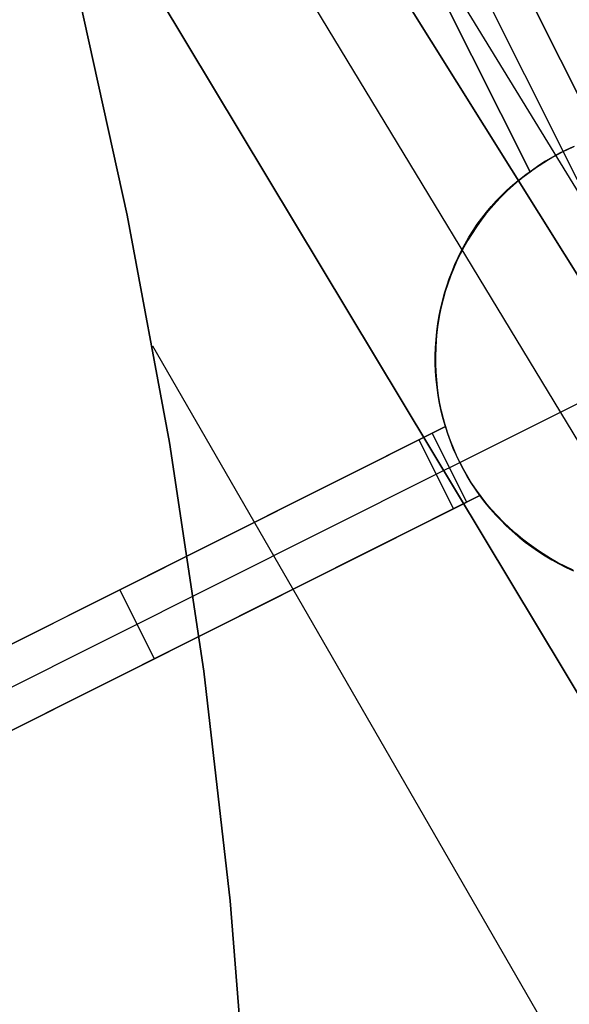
# Model space of a CAD drawing. Header units: millimetres. Extents: x 10871 to 12032, y -2698 to -1680.
# Tile 171 of 183: x 11535 to 11542, y -2040 to -2027. Entities that reach past the tile are written whole.
import ezdxf

# ---------------------------------------------------------------- set-up
doc = ezdxf.new("R2010")
doc.units = ezdxf.units.MM
doc.layers.add('1', color=7, linetype='Continuous')
doc.layers.add('color', color=7, linetype='Continuous')

msp = doc.modelspace()

# ---------------------------------------------------------------- linework, layer by layer
at = {"layer": '1', "color": 7, "true_color": 0xffffff}
for p, q in [((11495.822, -1953.395, 59.791), (11557.004, -2053.499, 59.902)), ((11494.581, -1954.116, 65.998), (11556.74, -2053.654, 65.998)), ((11556.74, -2053.654, 65.998), (11494.581, -1954.116, 65.998)), ((11532.924, -2017.197, 59.894), (11555.474, -2054.401, 59.907)), ((11553.944, -2055.304, 59.909), (11535.228, -2024.167, 59.909)), ((11535.228, -2024.167, 59.909), (11553.944, -2055.304, 59.909)), ((11535.975, -2027.066, 59.909), (11536.621, -2029.988, 59.909)), ((11536.621, -2029.988, 59.909), (11535.975, -2027.066, 59.909)), ((11536.621, -2029.988, 59.909), (11537.166, -2032.931, 59.909)), ((11537.166, -2032.931, 59.909), (11536.621, -2029.988, 59.909)), ((11536.947, -2031.679, 59.909), (11551.44, -2056.782, 59.909)), ((11537.166, -2032.931, 59.909), (11537.61, -2035.892, 59.909)), ((11537.61, -2035.892, 59.909), (11537.166, -2032.931, 59.909)), ((11537.61, -2035.892, 59.909), (11537.952, -2038.865, 59.909)), ((11537.952, -2038.865, 59.909), (11537.61, -2035.892, 59.909)), ((11537.952, -2038.865, 59.909), (11538.191, -2041.849, 59.909)), ((11538.191, -2041.849, 59.909), (11537.952, -2038.865, 59.909))]:
    msp.add_line(p, q, dxfattribs=at)
at = {"layer": 'color', "color": 254, "true_color": 0xcad1ee}
for p, q in [((11540.468, -2024.47, 4.344), (11542.727, -2028.978, 3.833)), ((11542.727, -2028.978, -3.038), (11540.468, -2024.47, 2.004)), ((11540.021, -2024.694, 2.004), (11542.262, -2029.165, -2.996)), ((11541.833, -2029.426, 4.244), (11539.574, -2024.919, 4.761)), ((11539.574, -2024.919, 2.004), (11541.833, -2029.426, -3.038)), ((11542.727, -2028.978, 0.653), (11541.073, -2025.678, 0.653)), ((11540.086, -2025.94, 0.861), (11541.833, -2029.426, 0.861)), ((11542.301, -2029.145, -5.512), (11542.395, -2029.102, -5.512)), ((11542.402, -2029.099, -15.996), (11542.308, -2029.142, -15.996)), ((11542.326, -2029.133, -2.997), (11542.392, -2029.103, -3)), ((11542.028, -2029.295, -5.512), (11542.117, -2029.242, -5.512)), ((11542.125, -2029.238, -15.996), (11542.035, -2029.29, -15.996)), ((11542.072, -2029.268, -3.004), (11542.134, -2029.232, -3)), ((11542.117, -2029.242, -5.512), (11542.208, -2029.192, -5.512)), ((11542.215, -2029.188, -15.996), (11542.125, -2029.238, -15.996)), ((11542.134, -2029.232, -3), (11542.198, -2029.198, -2.997)), ((11542.198, -2029.198, -2.997), (11542.262, -2029.165, -2.996)), ((11542.208, -2029.192, -5.512), (11542.301, -2029.145, -5.512)), ((11542.308, -2029.142, -15.996), (11542.215, -2029.188, -15.996)), ((11542.262, -2029.165, -2.996), (11542.326, -2029.133, -2.997)), ((11542.262, -2029.165, -2.996), (11542.262, -2029.165, -15.996)), ((11543.046, -2030.729, -15.996), (11542.262, -2029.165, -15.996)), ((11541.855, -2029.41, -5.512), (11541.941, -2029.351, -5.512)), ((11541.948, -2029.346, -15.996), (11541.863, -2029.405, -15.996)), ((11541.891, -2029.385, -3.027), (11541.95, -2029.344, -3.018)), ((11541.941, -2029.351, -5.512), (11542.028, -2029.295, -5.512)), ((11542.035, -2029.29, -15.996), (11541.948, -2029.346, -15.996)), ((11541.95, -2029.344, -3.018), (11542.011, -2029.306, -3.01)), ((11542.011, -2029.306, -3.01), (11542.072, -2029.268, -3.004)), ((11541.679, -2029.54, 4.319), (11541.755, -2029.482, 4.282)), ((11541.691, -2029.537, -5.512), (11541.772, -2029.472, -5.512)), ((11541.78, -2029.466, -15.996), (11541.698, -2029.531, -15.996)), ((11541.755, -2029.482, 4.282), (11541.833, -2029.426, 4.244)), ((11541.772, -2029.472, -5.512), (11541.855, -2029.41, -5.512)), ((11541.863, -2029.405, -15.996), (11541.78, -2029.466, -15.996)), ((11541.833, -2029.426, -3.038), (11541.891, -2029.385, -3.027)), ((11541.833, -2029.426, 4.244), (11541.833, -2029.426, -3.038)), ((11541.533, -2029.666, 4.39), (11541.605, -2029.602, 4.355)), ((11541.536, -2029.675, -5.512), (11541.613, -2029.604, -5.512)), ((11541.62, -2029.598, -15.996), (11541.543, -2029.668, -15.996)), ((11541.605, -2029.602, 4.355), (11541.679, -2029.54, 4.319)), ((11541.613, -2029.604, -5.512), (11541.691, -2029.537, -5.512)), ((11541.698, -2029.531, -15.996), (11541.62, -2029.598, -15.996)), ((11541.391, -2029.823, -5.512), (11541.462, -2029.748, -5.512)), ((11541.396, -2029.803, 4.459), (11541.463, -2029.733, 4.425)), ((11541.469, -2029.74, -15.996), (11541.398, -2029.815, -15.996)), ((11541.462, -2029.748, -5.512), (11541.536, -2029.675, -5.512)), ((11541.463, -2029.733, 4.425), (11541.533, -2029.666, 4.39)), ((11541.543, -2029.668, -15.996), (11541.469, -2029.74, -15.996)), ((11541.268, -2029.95, 4.525), (11541.331, -2029.875, 4.492)), ((11541.322, -2029.901, -5.512), (11541.391, -2029.823, -5.512)), ((11541.398, -2029.815, -15.996), (11541.329, -2029.893, -15.996)), ((11541.331, -2029.875, 4.492), (11541.396, -2029.803, 4.459)), ((11541.193, -2030.063, -5.512), (11541.256, -2029.981, -5.512)), ((11541.263, -2029.973, -15.996), (11541.2, -2030.055, -15.996)), ((11541.207, -2030.027, 4.556), (11541.268, -2029.95, 4.525)), ((11541.256, -2029.981, -5.512), (11541.322, -2029.901, -5.512)), ((11541.329, -2029.893, -15.996), (11541.263, -2029.973, -15.996)), ((11541.095, -2030.188, 4.616), (11541.15, -2030.106, 4.587)), ((11541.133, -2030.148, -5.512), (11541.193, -2030.063, -5.512)), ((11541.2, -2030.055, -15.996), (11541.139, -2030.139, -15.996)), ((11541.15, -2030.106, 4.587), (11541.207, -2030.027, 4.556)), ((11541.022, -2030.323, -5.512), (11541.076, -2030.234, -5.512)), ((11541.082, -2030.225, -15.996), (11541.027, -2030.313, -15.996)), ((11541.042, -2030.272, 4.645), (11541.095, -2030.188, 4.616)), ((11541.076, -2030.234, -5.512), (11541.133, -2030.148, -5.512)), ((11541.139, -2030.139, -15.996), (11541.082, -2030.225, -15.996)), ((11540.946, -2030.446, 4.699), (11540.993, -2030.358, 4.672)), ((11540.971, -2030.413, -5.512), (11541.022, -2030.323, -5.512)), ((11541.027, -2030.313, -15.996), (11540.976, -2030.403, -15.996)), ((11540.993, -2030.358, 4.672), (11541.042, -2030.272, 4.645)), ((11540.878, -2030.598, -5.512), (11540.923, -2030.505, -5.512)), ((11540.928, -2030.495, -15.996), (11540.883, -2030.588, -15.996)), ((11540.902, -2030.535, 4.724), (11540.946, -2030.446, 4.699)), ((11540.923, -2030.505, -5.512), (11540.971, -2030.413, -5.512)), ((11540.976, -2030.403, -15.996), (11540.928, -2030.495, -15.996)), ((11540.823, -2030.719, 4.771), (11540.861, -2030.626, 4.748)), ((11540.836, -2030.693, -5.512), (11540.878, -2030.598, -5.512)), ((11540.883, -2030.588, -15.996), (11540.841, -2030.682, -15.996)), ((11540.861, -2030.626, 4.748), (11540.902, -2030.535, 4.724)), ((11540.788, -2030.813, 4.793), (11540.823, -2030.719, 4.771)), ((11540.798, -2030.79, -5.512), (11540.836, -2030.693, -5.512)), ((11540.841, -2030.682, -15.996), (11540.802, -2030.779, -15.996)), ((11540.732, -2030.986, -5.512), (11540.763, -2030.888, -5.512)), ((11540.767, -2030.876, -15.996), (11540.735, -2030.975, -15.996)), ((11540.757, -2030.909, 4.813), (11540.788, -2030.813, 4.793)), ((11540.763, -2030.888, -5.512), (11540.798, -2030.79, -5.512)), ((11540.802, -2030.779, -15.996), (11540.767, -2030.876, -15.996)), ((11540.702, -2031.104, 4.851), (11540.728, -2031.006, 4.833)), ((11540.704, -2031.086, -5.512), (11540.732, -2030.986, -5.512)), ((11540.735, -2030.975, -15.996), (11540.707, -2031.074, -15.996)), ((11540.728, -2031.006, 4.833), (11540.757, -2030.909, 4.813)), ((11540.679, -2031.187, -5.512), (11540.704, -2031.086, -5.512)), ((11540.68, -2031.203, 4.867), (11540.702, -2031.104, 4.851)), ((11540.707, -2031.074, -15.996), (11540.682, -2031.175, -15.996)), ((11540.66, -2031.276, -15.996), (11540.643, -2031.378, -15.996)), ((11540.658, -2031.289, -5.512), (11540.679, -2031.187, -5.512)), ((11540.682, -2031.175, -15.996), (11540.66, -2031.276, -15.996)), ((11540.661, -2031.303, 4.883), (11540.68, -2031.203, 4.867)), ((11540.627, -2031.494, -5.512), (11540.641, -2031.391, -5.512)), ((11540.643, -2031.378, -15.996), (11540.628, -2031.481, -15.996)), ((11540.633, -2031.505, 4.91), (11540.645, -2031.403, 4.897)), ((11540.641, -2031.391, -5.512), (11540.658, -2031.289, -5.512)), ((11540.645, -2031.403, 4.897), (11540.661, -2031.303, 4.883)), ((11540.616, -2031.597, -5.512), (11540.627, -2031.494, -5.512)), ((11540.628, -2031.481, -15.996), (11540.617, -2031.584, -15.996)), ((11540.623, -2031.607, 4.921), (11540.633, -2031.505, 4.91)), ((11540.609, -2031.701, -5.512), (11540.616, -2031.597, -5.512)), ((11540.617, -2031.584, -15.996), (11540.61, -2031.687, -15.996)), ((11540.617, -2031.709, 4.931), (11540.623, -2031.607, 4.921)), ((11540.61, -2031.687, -15.996), (11540.606, -2031.79, -15.996)), ((11540.606, -2031.804, -5.512), (11540.609, -2031.701, -5.512)), ((11540.606, -2031.79, -15.996), (11540.606, -2031.894, -15.996)), ((11540.615, -2031.811, 4.94), (11540.617, -2031.709, 4.931)), ((11540.606, -2031.908, -5.512), (11540.606, -2031.804, -5.512)), ((11540.606, -2031.894, -15.996), (11540.61, -2031.997, -15.996)), ((11540.61, -2032.012, -5.512), (11540.606, -2031.908, -5.512)), ((11540.615, -2031.914, 4.947), (11540.615, -2031.811, 4.94)), ((11540.619, -2032.016, 4.953), (11540.615, -2031.914, 4.947)), ((11540.61, -2031.997, -15.996), (11540.617, -2032.101, -15.996)), ((11540.618, -2032.115, -5.512), (11540.61, -2032.012, -5.512)), ((11540.626, -2032.119, 4.957), (11540.619, -2032.016, 4.953)), ((11540.617, -2032.101, -15.996), (11540.627, -2032.204, -15.996)), ((11540.629, -2032.218, -5.512), (11540.618, -2032.115, -5.512)), ((11540.636, -2032.221, 4.96), (11540.626, -2032.119, 4.957)), ((11540.627, -2032.204, -15.996), (11540.641, -2032.306, -15.996)), ((11540.643, -2032.321, -5.512), (11540.629, -2032.218, -5.512)), ((11540.65, -2032.323, 4.962), (11540.636, -2032.221, 4.96)), ((11540.641, -2032.306, -15.996), (11540.659, -2032.408, -15.996)), ((11540.662, -2032.423, -5.512), (11540.643, -2032.321, -5.512)), ((11540.667, -2032.425, 4.962), (11540.65, -2032.323, 4.962)), ((11540.659, -2032.408, -15.996), (11540.68, -2032.51, -15.996)), ((11540.683, -2032.525, -5.512), (11540.662, -2032.423, -5.512)), ((11540.687, -2032.525, 4.961), (11540.667, -2032.425, 4.962)), ((11540.924, -2033.191, -15.996), (11542.488, -2032.407, -15.996)), ((11540.68, -2032.51, -15.996), (11540.705, -2032.61, -15.996)), ((11540.709, -2032.625, -5.512), (11540.683, -2032.525, -5.512)), ((11540.711, -2032.626, 4.958), (11540.687, -2032.525, 4.961)), ((11540.705, -2032.61, -15.996), (11540.733, -2032.71, -15.996)), ((11540.737, -2032.725, -5.512), (11540.709, -2032.625, -5.512)), ((11540.737, -2032.725, 4.954), (11540.711, -2032.626, 4.958)), ((11532.654, -2036.776, 8.613), (11540.737, -2032.725, 4.954)), ((11540.737, -2032.725, 0.308), (11536.109, -2035.044, 0.308)), ((11540.737, -2032.725, -7.996), (11540.396, -2032.896, -7.996)), ((11541.015, -2033.704, -7.996), (11540.567, -2032.81, -7.996)), ((11540.733, -2032.71, -15.996), (11540.764, -2032.809, -15.996)), ((11540.768, -2032.82, -7.996), (11540.737, -2032.725, -7.996)), ((11540.737, -2032.725, -7.996), (11540.737, -2032.725, 4.954)), ((11540.764, -2032.809, -15.996), (11540.799, -2032.906, -15.996)), ((11540.396, -2032.896, -7.996), (11532.654, -2036.776, 7.004)), ((11540.844, -2033.79, -7.996), (11540.396, -2032.896, -7.996)), ((11540.802, -2032.915, -7.996), (11540.768, -2032.82, -7.996)), ((11540.799, -2032.906, -15.996), (11540.837, -2033.002, -15.996)), ((11540.84, -2033.008, -7.996), (11540.802, -2032.915, -7.996)), ((11540.837, -2033.002, -15.996), (11540.879, -2033.097, -15.996)), ((11540.88, -2033.1, -7.996), (11540.84, -2033.008, -7.996)), ((11540.62, -2033.343, -7.996), (11540.924, -2033.191, -7.996)), ((11540.879, -2033.097, -15.996), (11540.924, -2033.191, -15.996)), ((11540.924, -2033.191, -7.996), (11540.88, -2033.1, -7.996)), ((11540.924, -2033.191, -15.996), (11540.924, -2033.191, -7.996)), ((11540.97, -2033.28, -7.996), (11540.924, -2033.191, -7.996)), ((11540.924, -2033.191, -15.996), (11540.972, -2033.282, -15.996)), ((11541.02, -2033.367, -7.996), (11540.97, -2033.28, -7.996)), ((11540.972, -2033.282, -15.996), (11541.023, -2033.373, -15.996)), ((11532.878, -2037.223, 7.004), (11540.62, -2033.343, -7.996)), ((11541.072, -2033.453, -7.996), (11541.02, -2033.367, -7.996)), ((11541.023, -2033.373, -15.996), (11541.077, -2033.461, -15.996)), ((11541.127, -2033.537, -7.996), (11541.072, -2033.453, -7.996)), ((11541.077, -2033.461, -15.996), (11541.134, -2033.547, -15.996)), ((11541.185, -2033.619, -7.996), (11541.127, -2033.537, -7.996)), ((11541.134, -2033.547, -15.996), (11541.194, -2033.631, -15.996)), ((11541.185, -2033.619, 4.824), (11533.102, -2037.67, 8.471)), ((11536.594, -2035.92, 0.237), (11541.185, -2033.619, 0.237)), ((11540.844, -2033.79, -7.996), (11541.185, -2033.619, -7.996)), ((11541.256, -2033.707, 4.8), (11541.185, -2033.619, 4.824)), ((11541.185, -2033.619, 4.824), (11541.185, -2033.619, -7.996)), ((11541.248, -2033.702, -5.586), (11541.185, -2033.619, -5.586)), ((11541.194, -2033.631, -15.996), (11541.257, -2033.714, -15.996)), ((11541.314, -2033.782, -5.586), (11541.248, -2033.702, -5.586)), ((11533.102, -2037.67, 7.004), (11540.844, -2033.79, -7.996)), ((11541.33, -2033.793, 4.774), (11541.256, -2033.707, 4.8)), ((11541.257, -2033.714, -15.996), (11541.323, -2033.794, -15.996)), ((11541.382, -2033.86, -5.586), (11541.314, -2033.782, -5.586)), ((11541.323, -2033.794, -15.996), (11541.392, -2033.871, -15.996)), ((11541.406, -2033.877, 4.747), (11541.33, -2033.793, 4.774)), ((11541.453, -2033.936, -5.586), (11541.382, -2033.86, -5.586)), ((11541.392, -2033.871, -15.996), (11541.463, -2033.946, -15.996)), ((11541.485, -2033.957, 4.719), (11541.406, -2033.877, 4.747)), ((11541.526, -2034.009, -5.586), (11541.453, -2033.936, -5.586)), ((11541.463, -2033.946, -15.996), (11541.537, -2034.019, -15.996)), ((11541.566, -2034.034, 4.69), (11541.485, -2033.957, 4.719)), ((11541.602, -2034.08, -5.586), (11541.526, -2034.009, -5.586)), ((11541.537, -2034.019, -15.996), (11541.613, -2034.089, -15.996)), ((11541.649, -2034.109, 4.659), (11541.566, -2034.034, 4.69)), ((11541.681, -2034.147, -5.586), (11541.602, -2034.08, -5.586)), ((11541.613, -2034.089, -15.996), (11541.692, -2034.157, -15.996)), ((11541.735, -2034.18, 4.627), (11541.649, -2034.109, 4.659)), ((11541.761, -2034.213, -5.586), (11541.681, -2034.147, -5.586)), ((11541.692, -2034.157, -15.996), (11541.772, -2034.221, -15.996)), ((11541.823, -2034.248, 4.594), (11541.735, -2034.18, 4.627)), ((11541.844, -2034.275, -5.586), (11541.761, -2034.213, -5.586)), ((11541.772, -2034.221, -15.996), (11541.856, -2034.283, -15.996)), ((11541.913, -2034.313, 4.56), (11541.823, -2034.248, 4.594)), ((11541.929, -2034.334, -5.586), (11541.844, -2034.275, -5.586)), ((11541.856, -2034.283, -15.996), (11541.941, -2034.342, -15.996)), ((11542.005, -2034.374, 4.525), (11541.913, -2034.313, 4.56)), ((11542.016, -2034.391, -5.586), (11541.929, -2034.334, -5.586)), ((11541.941, -2034.342, -15.996), (11542.028, -2034.398, -15.996)), ((11542.099, -2034.432, 4.489), (11542.005, -2034.374, 4.525)), ((11542.105, -2034.444, -5.586), (11542.016, -2034.391, -5.586)), ((11542.028, -2034.398, -15.996), (11542.117, -2034.451, -15.996)), ((11542.194, -2034.487, 4.452), (11542.099, -2034.432, 4.489)), ((11542.196, -2034.495, -5.586), (11542.105, -2034.444, -5.586)), ((11542.117, -2034.451, -15.996), (11542.208, -2034.501, -15.996)), ((11542.291, -2034.538, 4.414), (11542.194, -2034.487, 4.452)), ((11542.288, -2034.542, -5.586), (11542.196, -2034.495, -5.586)), ((11542.208, -2034.501, -15.996), (11542.3, -2034.548, -15.996)), ((11542.382, -2034.586, -5.586), (11542.288, -2034.542, -5.586)), ((11542.39, -2034.585, 4.376), (11542.291, -2034.538, 4.414)), ((11542.3, -2034.548, -15.996), (11542.394, -2034.591, -15.996)), ((11536.973, -2035.73, -0.496), (11536.525, -2034.836, -0.496)), ((11536.695, -2034.751, -0.827), (11536.695, -2034.751, 6.789)), ((11537.143, -2035.645, -0.827), (11537.143, -2035.645, 6.653))]:
    msp.add_line(p, q, dxfattribs=at)

doc.saveas('drawing.dxf')
